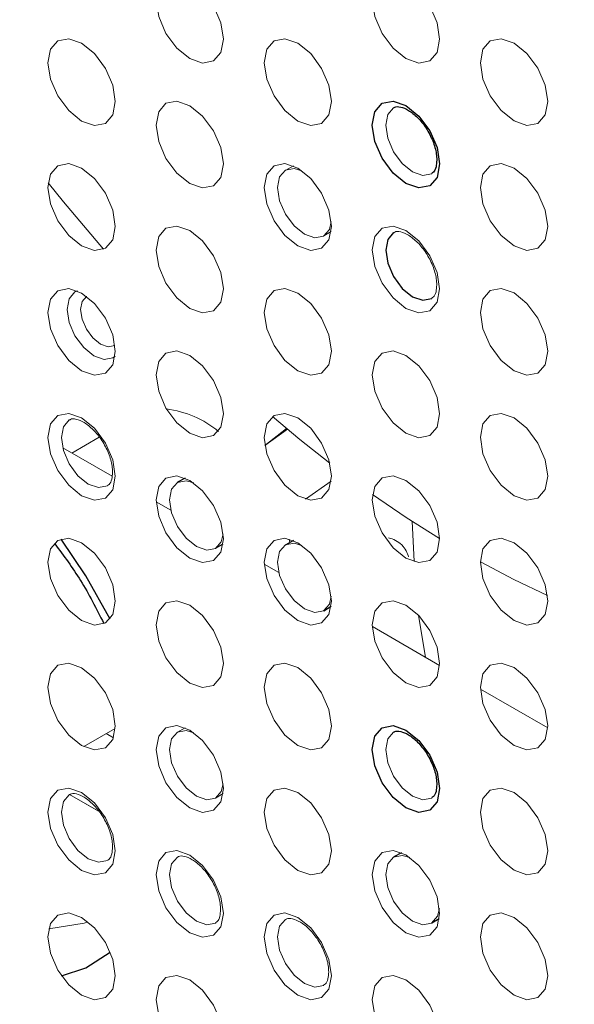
# Paper-space layout '_Isometric' of a CAD drawing. Header units: millimetres. Extents: x -1342 to 1339, y -551 to 2740.
# Tile 45 of 90: x 469 to 484, y 257 to 282. Entities that reach past the tile are written whole.
import ezdxf

# ---------------------------------------------------------------- set-up
doc = ezdxf.new("R2010")
doc.units = ezdxf.units.MM

psp = doc.layouts.new('_Isometric')

# ---------------------------------------------------------------- linework, layer by layer
at = {"color": 144, "linetype": 'Continuous', "lineweight": 18}
for p, q in [((476.165, 278.663), (475.965, 278.553)), ((476.961, 276.829), (477.156, 276.947)), ((475.419, 271.354), (475.986, 271.794)), ((475.42, 271.349), (476.011, 271.773)), ((471.087, 271.564), (470.372, 271.151)), ((470.13, 271.29), (471.422, 270.545)), ((477.156, 270.419), (476.481, 269.95)), ((472.575, 269.879), (472.959, 269.657)), ((479.273, 269.371), (479.323, 268.313)), ((476.054, 268.903), (476.077, 268.816)), ((475.403, 268.246), (475.787, 268.025)), ((479.439, 266.911), (479.624, 265.81)), ((478.232, 266.613), (479.991, 265.598)), ((481.06, 264.98), (482.82, 263.965)), ((470.679, 263.476), (471.505, 263.953)), ((473.337, 263.965), (473.137, 263.855)), ((471.27, 263.817), (471.458, 263.709)), ((470.307, 262.221), (471.08, 261.775)), ((470.312, 262.224), (471.07, 261.787)), ((474.132, 262.131), (474.327, 262.249))]:
    psp.add_line(p, q, dxfattribs=at)
at = {"color": 7, "linetype": 'Continuous', "lineweight": 25}
for p, q in [((473.337, 270.498), (473.137, 270.388)), ((476.165, 268.865), (475.965, 268.755)), ((474.132, 268.663), (474.327, 268.781)), ((476.961, 267.03), (477.156, 267.149)), ((478.994, 260.7), (478.793, 260.59)), ((479.789, 258.865), (479.984, 258.984))]:
    psp.add_line(p, q, dxfattribs=at)
at = {"color": 144, "linetype": 'Continuous', "lineweight": 18, "flags": 128}
for points in [[(474.335, 281.978), (474.268, 281.627), (474.077, 281.407), (473.792, 281.352), (473.455, 281.469), (473.117, 281.741), (472.832, 282.127), (472.641, 282.567), (472.574, 282.995), (472.641, 283.345), (472.832, 283.565), (473.117, 283.621), (473.455, 283.503), (473.792, 283.231), (474.077, 282.846), (474.268, 282.406), (474.335, 281.978)], [(479.992, 281.978), (479.925, 281.628), (479.734, 281.408), (479.448, 281.352), (479.111, 281.47), (478.774, 281.742), (478.489, 282.127), (478.298, 282.567), (478.231, 282.995), (478.298, 283.346), (478.489, 283.566), (478.774, 283.621), (479.111, 283.504), (479.448, 283.232), (479.734, 282.846), (479.925, 282.406), (479.992, 281.978)], [(471.507, 280.344), (471.44, 279.994), (471.249, 279.774), (470.963, 279.719), (470.626, 279.836), (470.289, 280.108), (470.003, 280.493), (469.812, 280.933), (469.745, 281.361), (469.812, 281.712), (470.003, 281.932), (470.289, 281.987), (470.626, 281.87), (470.963, 281.598), (471.249, 281.213), (471.44, 280.772), (471.507, 280.344)], [(477.164, 280.345), (477.097, 279.994), (476.906, 279.775), (476.62, 279.719), (476.283, 279.836), (475.946, 280.108), (475.66, 280.494), (475.469, 280.934), (475.402, 281.362), (475.469, 281.712), (475.66, 281.932), (475.946, 281.988), (476.283, 281.871), (476.62, 281.599), (476.906, 281.213), (477.097, 280.773), (477.164, 280.345)], [(482.821, 280.345), (482.754, 279.995), (482.563, 279.775), (482.277, 279.72), (481.94, 279.837), (481.603, 280.109), (481.317, 280.494), (481.126, 280.934), (481.059, 281.362), (481.126, 281.713), (481.317, 281.933), (481.603, 281.988), (481.94, 281.871), (482.277, 281.599), (482.563, 281.214), (482.754, 280.773), (482.821, 280.345)], [(474.335, 278.712), (474.268, 278.361), (474.077, 278.141), (473.792, 278.086), (473.455, 278.203), (473.117, 278.475), (472.832, 278.86), (472.641, 279.301), (472.574, 279.729), (472.641, 280.079), (472.832, 280.299), (473.117, 280.354), (473.455, 280.237), (473.792, 279.965), (474.077, 279.58), (474.268, 279.14), (474.335, 278.712)], [(478.79, 280.185), (478.787, 280.183), (478.635, 280.007), (478.581, 279.727), (478.635, 279.385), (478.787, 279.033), (479.016, 278.725), (479.285, 278.508), (479.555, 278.414), (479.783, 278.459), (479.792, 278.464)], [(471.507, 277.078), (471.44, 276.728), (471.249, 276.508), (470.963, 276.452), (470.626, 276.57), (470.289, 276.842), (470.003, 277.227), (469.812, 277.667), (469.745, 278.095), (469.812, 278.446), (470.003, 278.665), (470.289, 278.721), (470.626, 278.604), (470.963, 278.332), (471.249, 277.946), (471.44, 277.506), (471.507, 277.078)], [(477.164, 277.079), (477.097, 276.728), (476.906, 276.508), (476.62, 276.453), (476.283, 276.57), (475.946, 276.842), (475.66, 277.228), (475.469, 277.668), (475.402, 278.096), (475.469, 278.446), (475.66, 278.666), (475.946, 278.722), (476.283, 278.604), (476.62, 278.332), (476.906, 277.947), (477.097, 277.507), (477.164, 277.079)], [(482.821, 277.079), (482.754, 276.729), (482.563, 276.509), (482.277, 276.453), (481.94, 276.571), (481.603, 276.843), (481.317, 277.228), (481.126, 277.668), (481.059, 278.096), (481.126, 278.447), (481.317, 278.667), (481.603, 278.722), (481.94, 278.605), (482.277, 278.333), (482.563, 277.947), (482.754, 277.507), (482.821, 277.079)], [(476.389, 278.536), (476.187, 278.594), (475.959, 278.55), (475.806, 278.374), (475.753, 278.094), (475.806, 277.752), (475.959, 277.4), (476.187, 277.092), (476.457, 276.874), (476.726, 276.781), (476.954, 276.825), (477.107, 277.001), (477.157, 277.204)], [(471.199, 276.484), (470.152, 277.722), (469.752, 278.219)], [(474.335, 275.445), (474.268, 275.095), (474.077, 274.875), (473.792, 274.82), (473.455, 274.937), (473.117, 275.209), (472.832, 275.594), (472.641, 276.034), (472.574, 276.462), (472.641, 276.813), (472.832, 277.033), (473.117, 277.088), (473.455, 276.971), (473.792, 276.699), (474.077, 276.314), (474.268, 275.873), (474.335, 275.445)], [(479.992, 275.446), (479.925, 275.095), (479.734, 274.876), (479.448, 274.82), (479.111, 274.937), (478.774, 275.209), (478.489, 275.595), (478.298, 276.035), (478.231, 276.463), (478.298, 276.813), (478.489, 277.033), (478.774, 277.089), (479.111, 276.972), (479.448, 276.7), (479.734, 276.314), (479.925, 275.874), (479.992, 275.446)], [(471.507, 273.812), (471.44, 273.462), (471.249, 273.242), (470.963, 273.186), (470.626, 273.303), (470.289, 273.575), (470.003, 273.961), (469.812, 274.401), (469.745, 274.829), (469.812, 275.18), (470.003, 275.399), (470.289, 275.455), (470.626, 275.338), (470.963, 275.066), (471.249, 274.68), (471.44, 274.24), (471.507, 273.812)], [(470.246, 274.911), (470.299, 275.19), (470.451, 275.365), (470.515, 275.394)], [(477.164, 273.813), (477.097, 273.462), (476.906, 273.242), (476.62, 273.187), (476.283, 273.304), (475.946, 273.576), (475.66, 273.961), (475.469, 274.402), (475.402, 274.83), (475.469, 275.18), (475.66, 275.4), (475.946, 275.455), (476.283, 275.338), (476.62, 275.066), (476.906, 274.681), (477.097, 274.241), (477.164, 273.813)], [(482.821, 273.813), (482.754, 273.463), (482.563, 273.243), (482.277, 273.187), (481.94, 273.304), (481.603, 273.576), (481.317, 273.962), (481.126, 274.402), (481.059, 274.83), (481.126, 275.181), (481.317, 275.4), (481.603, 275.456), (481.94, 275.339), (482.277, 275.067), (482.563, 274.681), (482.754, 274.241), (482.821, 273.813)], [(470.755, 275.252), (470.75, 275.249), (470.636, 275.118), (470.596, 274.909), (470.636, 274.654), (470.75, 274.392), (470.92, 274.162), (471.121, 274), (471.322, 273.931), (471.492, 273.964), (471.497, 273.967)], [(471.5, 273.688), (471.443, 273.647), (471.216, 273.603), (470.947, 273.696), (470.679, 273.913), (470.451, 274.22), (470.299, 274.57), (470.246, 274.911)], [(474.335, 272.179), (474.268, 271.829), (474.077, 271.609), (473.792, 271.553), (473.455, 271.671), (473.117, 271.943), (472.832, 272.328), (472.641, 272.768), (472.574, 273.196), (472.641, 273.547), (472.832, 273.767), (473.117, 273.822), (473.455, 273.705), (473.792, 273.433), (474.077, 273.047), (474.268, 272.607), (474.335, 272.179)], [(479.992, 272.18), (479.925, 271.829), (479.734, 271.609), (479.448, 271.554), (479.111, 271.671), (478.774, 271.943), (478.489, 272.329), (478.298, 272.769), (478.231, 273.197), (478.298, 273.547), (478.489, 273.767), (478.774, 273.823), (479.111, 273.705), (479.448, 273.433), (479.734, 273.048), (479.925, 272.608), (479.992, 272.18)], [(471.507, 270.546), (471.44, 270.195), (471.249, 269.976), (470.963, 269.92), (470.626, 270.037), (470.289, 270.309), (470.003, 270.695), (469.812, 271.135), (469.745, 271.563), (469.812, 271.913), (470.003, 272.133), (470.289, 272.189), (470.626, 272.072), (470.963, 271.8), (471.249, 271.414), (471.44, 270.974), (471.507, 270.546)], [(477.164, 270.546), (477.097, 270.196), (476.906, 269.976), (476.62, 269.921), (476.283, 270.038), (475.946, 270.31), (475.66, 270.695), (475.469, 271.135), (475.402, 271.563), (475.469, 271.914), (475.66, 272.134), (475.946, 272.189), (476.283, 272.072), (476.62, 271.8), (476.906, 271.415), (477.097, 270.974), (477.164, 270.546)], [(482.821, 270.547), (482.754, 270.196), (482.563, 269.977), (482.277, 269.921), (481.94, 270.038), (481.603, 270.31), (481.317, 270.696), (481.126, 271.136), (481.059, 271.564), (481.126, 271.914), (481.317, 272.134), (481.603, 272.19), (481.94, 272.073), (482.277, 271.801), (482.563, 271.415), (482.754, 270.975), (482.821, 270.547)], [(470.305, 272.019), (470.302, 272.017), (470.149, 271.841), (470.096, 271.561), (470.149, 271.219), (470.302, 270.867), (470.53, 270.559), (470.8, 270.342), (471.069, 270.248), (471.298, 270.292), (471.306, 270.298)], [(477.12, 270.889), (476.334, 271.508), (475.616, 272.105)], [(474.335, 268.913), (474.268, 268.563), (474.077, 268.343), (473.792, 268.287), (473.455, 268.404), (473.117, 268.676), (472.832, 269.062), (472.641, 269.502), (472.574, 269.93), (472.641, 270.281), (472.832, 270.5), (473.117, 270.556), (473.455, 270.439), (473.792, 270.167), (474.077, 269.781), (474.268, 269.341), (474.335, 268.913)], [(473.56, 270.37), (473.359, 270.429), (473.13, 270.384), (472.978, 270.208), (472.924, 269.928), (472.978, 269.586), (473.13, 269.234), (473.359, 268.926), (473.628, 268.709), (473.898, 268.615), (474.126, 268.66), (474.279, 268.835), (474.329, 269.039)], [(479.992, 268.914), (479.925, 268.563), (479.734, 268.343), (479.448, 268.288), (479.111, 268.405), (478.774, 268.677), (478.489, 269.062), (478.298, 269.503), (478.231, 269.931), (478.298, 270.281), (478.489, 270.501), (478.774, 270.556), (479.111, 270.439), (479.448, 270.167), (479.734, 269.782), (479.925, 269.342), (479.992, 268.914)], [(479.992, 268.921), (479.12, 269.471), (478.239, 270.068)], [(471.507, 267.28), (471.44, 266.929), (471.249, 266.709), (470.963, 266.654), (470.626, 266.771), (470.289, 267.043), (470.003, 267.429), (469.812, 267.869), (469.745, 268.297), (469.812, 268.647), (470.003, 268.867), (470.289, 268.923), (470.626, 268.805), (470.963, 268.533), (471.249, 268.148), (471.44, 267.708), (471.507, 267.28)], [(477.164, 267.28), (477.097, 266.93), (476.906, 266.71), (476.62, 266.654), (476.283, 266.772), (475.946, 267.044), (475.66, 267.429), (475.469, 267.869), (475.402, 268.297), (475.469, 268.648), (475.66, 268.868), (475.946, 268.923), (476.283, 268.806), (476.62, 268.534), (476.906, 268.148), (477.097, 267.708), (477.164, 267.28)], [(482.821, 267.281), (482.754, 266.93), (482.563, 266.71), (482.277, 266.655), (481.94, 266.772), (481.603, 267.044), (481.317, 267.43), (481.126, 267.87), (481.059, 268.298), (481.126, 268.648), (481.317, 268.868), (481.603, 268.924), (481.94, 268.806), (482.277, 268.534), (482.563, 268.149), (482.754, 267.709), (482.821, 267.281)], [(476.389, 268.737), (476.187, 268.796), (475.959, 268.751), (475.806, 268.576), (475.753, 268.295), (475.806, 267.953), (475.959, 267.602), (476.187, 267.293), (476.457, 267.076), (476.726, 266.982), (476.954, 267.027), (477.107, 267.202), (477.157, 267.406)], [(482.812, 267.428), (481.931, 267.848), (481.059, 268.305)], [(474.335, 265.647), (474.268, 265.296), (474.077, 265.077), (473.792, 265.021), (473.455, 265.138), (473.117, 265.41), (472.832, 265.796), (472.641, 266.236), (472.574, 266.664), (472.641, 267.014), (472.832, 267.234), (473.117, 267.29), (473.455, 267.173), (473.792, 266.901), (474.077, 266.515), (474.268, 266.075), (474.335, 265.647)], [(479.992, 265.647), (479.925, 265.297), (479.734, 265.077), (479.448, 265.022), (479.111, 265.139), (478.774, 265.411), (478.489, 265.796), (478.298, 266.236), (478.231, 266.664), (478.298, 267.015), (478.489, 267.235), (478.774, 267.29), (479.111, 267.173), (479.448, 266.901), (479.734, 266.516), (479.925, 266.075), (479.992, 265.647)], [(471.507, 264.014), (471.44, 263.663), (471.249, 263.443), (470.963, 263.388), (470.626, 263.505), (470.289, 263.777), (470.003, 264.162), (469.812, 264.603), (469.745, 265.031), (469.812, 265.381), (470.003, 265.601), (470.289, 265.656), (470.626, 265.539), (470.963, 265.267), (471.249, 264.882), (471.44, 264.442), (471.507, 264.014)], [(477.164, 264.014), (477.097, 263.664), (476.906, 263.444), (476.62, 263.388), (476.283, 263.505), (475.946, 263.777), (475.66, 264.163), (475.469, 264.603), (475.402, 265.031), (475.469, 265.382), (475.66, 265.601), (475.946, 265.657), (476.283, 265.54), (476.62, 265.268), (476.906, 264.882), (477.097, 264.442), (477.164, 264.014)], [(482.821, 264.015), (482.754, 263.664), (482.563, 263.444), (482.277, 263.389), (481.94, 263.506), (481.603, 263.778), (481.317, 264.163), (481.126, 264.604), (481.059, 265.032), (481.126, 265.382), (481.317, 265.602), (481.603, 265.657), (481.94, 265.54), (482.277, 265.268), (482.563, 264.883), (482.754, 264.443), (482.821, 264.015)], [(474.335, 262.381), (474.268, 262.03), (474.077, 261.81), (473.792, 261.755), (473.455, 261.872), (473.117, 262.144), (472.832, 262.53), (472.641, 262.97), (472.574, 263.398), (472.641, 263.748), (472.832, 263.968), (473.117, 264.024), (473.455, 263.906), (473.792, 263.634), (474.077, 263.249), (474.268, 262.809), (474.335, 262.381)], [(473.56, 263.838), (473.359, 263.896), (473.13, 263.852), (472.978, 263.676), (472.924, 263.396), (472.978, 263.054), (473.13, 262.702), (473.359, 262.394), (473.628, 262.176), (473.898, 262.083), (474.126, 262.127), (474.279, 262.303), (474.329, 262.506)], [(478.79, 263.854), (478.787, 263.852), (478.635, 263.677), (478.581, 263.396), (478.635, 263.054), (478.787, 262.703), (479.016, 262.394), (479.285, 262.177), (479.555, 262.083), (479.783, 262.128), (479.792, 262.133)], [(471.507, 260.747), (471.44, 260.397), (471.249, 260.177), (470.963, 260.122), (470.626, 260.239), (470.289, 260.511), (470.003, 260.896), (469.812, 261.336), (469.745, 261.764), (469.812, 262.115), (470.003, 262.335), (470.289, 262.39), (470.626, 262.273), (470.963, 262.001), (471.249, 261.616), (471.44, 261.175), (471.507, 260.747)], [(470.305, 262.22), (470.302, 262.218), (470.149, 262.043), (470.096, 261.763), (470.149, 261.421), (470.302, 261.069), (470.53, 260.761), (470.8, 260.543), (471.069, 260.449), (471.298, 260.494), (471.306, 260.499)], [(477.164, 260.748), (477.097, 260.397), (476.906, 260.178), (476.62, 260.122), (476.283, 260.239), (475.946, 260.511), (475.66, 260.897), (475.469, 261.337), (475.402, 261.765), (475.469, 262.115), (475.66, 262.335), (475.946, 262.391), (476.283, 262.274), (476.62, 262.002), (476.906, 261.616), (477.097, 261.176), (477.164, 260.748)], [(482.821, 260.748), (482.754, 260.398), (482.563, 260.178), (482.277, 260.123), (481.94, 260.24), (481.603, 260.512), (481.317, 260.897), (481.126, 261.337), (481.059, 261.765), (481.126, 262.116), (481.317, 262.336), (481.603, 262.391), (481.94, 262.274), (482.277, 262.002), (482.563, 261.617), (482.754, 261.176), (482.821, 260.748)], [(474.335, 259.115), (474.268, 258.764), (474.077, 258.544), (473.792, 258.489), (473.455, 258.606), (473.117, 258.878), (472.832, 259.263), (472.641, 259.704), (472.574, 260.132), (472.641, 260.482), (472.832, 260.702), (473.117, 260.757), (473.455, 260.64), (473.792, 260.368), (474.077, 259.983), (474.268, 259.543), (474.335, 259.115)], [(479.992, 259.115), (479.925, 258.765), (479.734, 258.545), (479.448, 258.489), (479.111, 258.606), (478.774, 258.878), (478.489, 259.264), (478.298, 259.704), (478.231, 260.132), (478.298, 260.483), (478.489, 260.702), (478.774, 260.758), (479.111, 260.641), (479.448, 260.369), (479.734, 259.983), (479.925, 259.543), (479.992, 259.115)], [(479.217, 260.572), (479.016, 260.631), (478.787, 260.586), (478.635, 260.411), (478.581, 260.13), (478.635, 259.788), (478.787, 259.436), (479.016, 259.128), (479.285, 258.911), (479.555, 258.817), (479.783, 258.862), (479.936, 259.037), (479.986, 259.241)], [(473.133, 260.587), (473.13, 260.586), (472.978, 260.41), (472.924, 260.13), (472.978, 259.788), (473.13, 259.436), (473.359, 259.128), (473.628, 258.91), (473.898, 258.817), (474.126, 258.861), (474.135, 258.866)], [(471.507, 257.481), (471.44, 257.131), (471.249, 256.911), (470.963, 256.855), (470.626, 256.973), (470.289, 257.245), (470.003, 257.63), (469.812, 258.07), (469.745, 258.498), (469.812, 258.849), (470.003, 259.069), (470.289, 259.124), (470.626, 259.007), (470.963, 258.735), (471.249, 258.349), (471.44, 257.909), (471.507, 257.481)], [(477.164, 257.482), (477.097, 257.131), (476.906, 256.911), (476.62, 256.856), (476.283, 256.973), (475.946, 257.245), (475.66, 257.631), (475.469, 258.071), (475.402, 258.499), (475.469, 258.849), (475.66, 259.069), (475.946, 259.125), (476.283, 259.007), (476.62, 258.735), (476.906, 258.35), (477.097, 257.91), (477.164, 257.482)], [(482.821, 257.482), (482.754, 257.132), (482.563, 256.912), (482.277, 256.856), (481.94, 256.974), (481.603, 257.246), (481.317, 257.631), (481.126, 258.071), (481.059, 258.499), (481.126, 258.85), (481.317, 259.07), (481.603, 259.125), (481.94, 259.008), (482.277, 258.736), (482.563, 258.35), (482.754, 257.91), (482.821, 257.482)], [(470.788, 258.896), (470.692, 258.861), (469.767, 258.712)], [(475.962, 258.955), (475.959, 258.953), (475.806, 258.777), (475.753, 258.497), (475.806, 258.155), (475.959, 257.803), (476.187, 257.495), (476.457, 257.277), (476.726, 257.184), (476.954, 257.228), (476.963, 257.233)], [(474.335, 255.848), (474.268, 255.498), (474.077, 255.278), (473.792, 255.223), (473.455, 255.34), (473.117, 255.612), (472.832, 255.997), (472.641, 256.437), (472.574, 256.865), (472.641, 257.216), (472.832, 257.436), (473.117, 257.491), (473.455, 257.374), (473.792, 257.102), (474.077, 256.717), (474.268, 256.276), (474.335, 255.848)], [(479.992, 255.849), (479.925, 255.498), (479.734, 255.279), (479.448, 255.223), (479.111, 255.34), (478.774, 255.612), (478.489, 255.998), (478.298, 256.438), (478.231, 256.866), (478.298, 257.216), (478.489, 257.436), (478.774, 257.492), (479.111, 257.375), (479.448, 257.103), (479.734, 256.717), (479.925, 256.277), (479.992, 255.849)]]:
    psp.add_lwpolyline(points, dxfattribs=at)
at = {"color": 7, "linetype": 'Continuous', "lineweight": 25, "flags": 128}
for points in [[(479.992, 278.712), (479.925, 278.362), (479.734, 278.142), (479.448, 278.086), (479.111, 278.203), (478.774, 278.475), (478.489, 278.861), (478.298, 279.301), (478.231, 279.729), (478.298, 280.08), (478.489, 280.299), (478.774, 280.355), (479.111, 280.238), (479.448, 279.966), (479.734, 279.58), (479.925, 279.14), (479.992, 278.712)], [(478.79, 276.919), (478.787, 276.917), (478.635, 276.741), (478.581, 276.461), (478.635, 276.119), (478.787, 275.767), (479.016, 275.459), (479.285, 275.242), (479.555, 275.148), (479.783, 275.192), (479.792, 275.198)], [(471.368, 266.812), (470.735, 267.945), (470.088, 268.904)], [(479.992, 262.381), (479.925, 262.031), (479.734, 261.811), (479.448, 261.755), (479.111, 261.873), (478.774, 262.145), (478.489, 262.53), (478.298, 262.97), (478.231, 263.398), (478.298, 263.749), (478.489, 263.969), (478.774, 264.024), (479.111, 263.907), (479.448, 263.635), (479.734, 263.249), (479.925, 262.809), (479.992, 262.381)], [(470.097, 257.482), (470.735, 257.692), (471.373, 258.098)]]:
    psp.add_lwpolyline(points, dxfattribs=at)
at = {"color": 144, "linetype": 'Continuous', "lineweight": 18}
psp.add_arc((472.499, 269.65), 2.681, 50.4173, 82.6203, dxfattribs=at)
at = {"color": 7, "linetype": 'Continuous', "lineweight": 25}
for points, knots in [([(293.899, -11.39), (292.016, -14.792), (288.329, -21.453), (283.679, -31.633), (279.739, -41.603), (276.483, -51.35), (273.492, -62.003), (270.934, -73.458), (268.94, -85.573), (267.647, -96.978), (266.915, -107.63), (266.622, -117.497), (266.667, -127.015), (267.003, -136.053), (267.568, -144.479), (268.234, -151.714), (268.891, -157.545), (269.474, -162.097), (269.948, -165.491), (270.328, -168.055), (270.642, -170.093), (270.975, -172.18), (271.425, -174.887), (272.054, -178.484), (272.907, -183.065), (274.028, -188.661), (275.433, -195.143), (277.074, -202.118), (278.886, -209.258), (280.826, -216.388), (283.52, -225.677), (287.124, -237.089), (291.82, -250.566), (296.91, -263.954), (302.286, -277.03), (307.756, -289.441), (313.1, -300.859), (318.181, -311.165), (322.911, -320.343), (327.245, -328.441), (330.487, -334.304), (332.843, -338.48), (334.58, -341.523), (336.682, -345.157), (339.233, -349.495), (342.25, -354.53), (345.65, -360.08), (349.259, -365.837), (352.914, -371.535), (356.552, -377.081), (360.168, -382.476), (365.499, -390.264), (372.517, -400.16), (381.221, -411.854), (389.634, -422.649), (397.149, -431.881), (403.67, -439.603), (409.122, -445.867), (414.055, -451.383), (418.477, -456.206), (422.371, -460.36), (425.745, -463.888), (428.901, -467.133), (432.296, -470.565), (436.381, -474.61), (441.31, -479.367), (447.109, -484.791), (453.751, -490.774), (461.551, -497.495), (470.533, -504.818), (480.772, -512.599), (491.928, -520.385), (502.577, -527.075), (512.459, -532.634), (521.116, -537.004), (529.577, -540.762), (537.523, -543.81), (544.87, -546.189), (551.621, -547.979), (557.78, -549.261), (563.352, -550.116), (568.349, -550.621), (573.015, -550.863), (577.741, -550.874), (582.876, -550.595), (588.468, -549.917), (594.335, -548.748), (599.632, -547.23), (604.047, -545.626), (607.779, -544.045), (611.694, -542.134), (616.267, -539.551), (620.989, -536.418), (625.48, -532.954), (629.293, -529.632), (632.697, -526.348), (635.902, -522.957), (638.776, -519.633), (641.417, -516.336), (643.888, -513.038), (646.459, -509.357), (649.115, -505.263), (651.843, -500.725), (654.626, -495.714), (657.326, -490.439), (659.645, -485.537), (661.488, -481.391), (662.86, -478.153), (663.922, -475.552), (664.695, -473.605), (665.289, -472.075), (665.996, -470.228), (667.001, -467.531), (668.306, -463.883), (670.541, -457.336), (673.458, -447.979), (676.423, -437.171), (678.877, -427.258), (680.935, -418.198), (682.966, -408.414), (684.959, -397.859), (686.898, -386.495), (688.771, -374.285), (690.368, -362.617), (691.728, -351.627), (692.872, -341.515), (693.915, -331.393), (694.82, -321.746), (695.536, -313.425), (696.096, -306.433), (696.528, -300.697), (696.884, -295.731), (697.169, -291.554), (697.39, -288.181), (697.559, -285.536), (697.683, -283.533), (697.779, -281.966), (697.854, -280.714), (697.921, -279.601), (697.984, -278.518), (698.052, -277.358), (698.178, -275.151), (698.375, -271.619), (698.634, -266.712), (698.911, -261.127), (699.199, -254.913), (699.499, -247.886), (699.806, -239.963), (700.111, -231.113), (700.405, -221.295), (700.672, -210.563), (700.92, -198.75), (701.124, -185.944), (701.276, -172.107), (701.363, -157.592), (701.381, -142.419), (701.327, -126.613), (701.194, -109.822), (700.972, -92.024), (700.656, -73.199), (700.248, -53.736), (699.747, -33.658), (699.155, -12.991), (698.46, 8.645), (697.658, 31.26), (696.801, 53.476), (695.906, 75.191), (694.992, 96.207), (694.017, 117.603), (692.994, 139.165), (691.934, 160.772), (690.347, 192.182), (688.181, 233.383), (685.49, 282.813), (682.854, 330.522), (680.321, 376.389), (677.845, 421.863), (675.465, 466.84), (673.231, 510.968), (671.176, 554.16), (669.326, 596.339), (667.7, 637.692), (666.402, 675.895), (665.41, 710.978), (664.69, 742.981), (664.188, 774.244), (663.916, 804.732), (663.887, 834.412), (664.112, 863.25), (664.589, 890.482), (665.302, 916.123), (666.23, 940.193), (667.402, 963.465), (668.823, 985.919), (670.5, 1007.537), (672.216, 1025.936), (673.864, 1041.259), (675.338, 1053.611), (676.889, 1065.374), (678.481, 1076.377), (680.082, 1086.515), (681.756, 1096.298), (683.496, 1105.672), (685.288, 1114.585), (687.004, 1122.512), (688.68, 1129.762), (690.299, 1136.312), (691.837, 1142.14), (693.189, 1146.974), (694.332, 1150.865), (695.247, 1153.859), (695.917, 1155.986), (696.289, 1157.142), (696.452, 1157.645), (696.545, 1157.932), (696.744, 1158.542), (697.087, 1159.582), (697.648, 1161.259), (698.448, 1163.592), (699.488, 1166.52), (701.134, 1170.972), (703.537, 1177.058), (706.97, 1184.925), (710.531, 1192.216), (714.02, 1198.691), (717.058, 1203.911), (720.005, 1208.625), (722.639, 1212.588), (724.854, 1215.755), (726.618, 1218.183), (727.914, 1219.918), (728.926, 1221.245), (729.899, 1222.501), (731.091, 1224.014), (732.98, 1226.351), (734.907, 1228.673), (736.355, 1230.31), (736.787, 1230.798)], [0, 0, 0, 0, 0.004123, 0.008074, 0.011864, 0.015499, 0.018986, 0.023625, 0.027987, 0.032071, 0.035877, 0.0394, 0.042636, 0.046075, 0.0491, 0.051703, 0.053882, 0.055408, 0.056638, 0.057569, 0.058198, 0.058858, 0.059842, 0.061152, 0.062789, 0.06486, 0.067299, 0.069937, 0.072584, 0.075242, 0.077908, 0.083019, 0.088155, 0.093312, 0.09848, 0.103414, 0.107951, 0.112086, 0.115814, 0.119093, 0.121995, 0.12304, 0.124264, 0.125773, 0.127567, 0.12969, 0.132101, 0.134581, 0.137011, 0.139391, 0.141721, 0.144, 0.149541, 0.154756, 0.159645, 0.16421, 0.167496, 0.170451, 0.173082, 0.175395, 0.177431, 0.179152, 0.180598, 0.182254, 0.184295, 0.186719, 0.189545, 0.192741, 0.19622, 0.200482, 0.20504, 0.209861, 0.214908, 0.218383, 0.221921, 0.225254, 0.228307, 0.231099, 0.233645, 0.235962, 0.238058, 0.239942, 0.241623, 0.243368, 0.245338, 0.247537, 0.249909, 0.252372, 0.254034, 0.255581, 0.257358, 0.259406, 0.262104, 0.264477, 0.266612, 0.268591, 0.270603, 0.272688, 0.27434, 0.276154, 0.278143, 0.280315, 0.282678, 0.285245, 0.288023, 0.290666, 0.292556, 0.294141, 0.295407, 0.296345, 0.296967, 0.297626, 0.299025, 0.30087, 0.302875, 0.308389, 0.314113, 0.317981, 0.322127, 0.326581, 0.331356, 0.336467, 0.341928, 0.347755, 0.352059, 0.356554, 0.36117, 0.365445, 0.369278, 0.372119, 0.374629, 0.376801, 0.378625, 0.380098, 0.381214, 0.382085, 0.382718, 0.383264, 0.383722, 0.384174, 0.38468, 0.385241, 0.387066, 0.389312, 0.391678, 0.394391, 0.397457, 0.400884, 0.404762, 0.409032, 0.413705, 0.41879, 0.424297, 0.430237, 0.436619, 0.442971, 0.449724, 0.456886, 0.464464, 0.472467, 0.480899, 0.489249, 0.497991, 0.507127, 0.516661, 0.526593, 0.535175, 0.544033, 0.553043, 0.562064, 0.57109, 0.580117, 0.601363, 0.622513, 0.641603, 0.660516, 0.679206, 0.697632, 0.715755, 0.733222, 0.750326, 0.767035, 0.783319, 0.796437, 0.80923, 0.821685, 0.833788, 0.845527, 0.856891, 0.867869, 0.877584, 0.886961, 0.895992, 0.904672, 0.912996, 0.920961, 0.925841, 0.930572, 0.935097, 0.939273, 0.943111, 0.946629, 0.950385, 0.953743, 0.956728, 0.95936, 0.96195, 0.964141, 0.965959, 0.967424, 0.968552, 0.969355, 0.96984, 0.969866, 0.969927, 0.970166, 0.970561, 0.971109, 0.972075, 0.97322, 0.974452, 0.977168, 0.980211, 0.983581, 0.98577, 0.988012, 0.989997, 0.991696, 0.993106, 0.994153, 0.994937, 0.995453, 0.995969, 0.996671, 0.997561, 0.999273, 1, 1, 1, 1]), ([(478.794, 280.179), (478.802, 280.186), (478.838, 280.218), (478.951, 280.217), (479.177, 280.13), (479.42, 279.938), (479.65, 279.654), (479.825, 279.316), (479.909, 279.02), (479.916, 278.868), (479.919, 278.814)], [0, 0, 0, 0, 0.043075, 0.199558, 0.33368, 0.475174, 0.620289, 0.769412, 0.918571, 1, 1, 1, 1]), ([(479.919, 278.814), (479.914, 278.751), (479.904, 278.608), (479.846, 278.499), (479.802, 278.479), (479.786, 278.471)], [0, 0, 0, 0, 0.335488, 0.760573, 1, 1, 1, 1]), ([(469.927, 268.777), (470.158, 268.465), (470.641, 267.813), (471.011, 267.08), (471.204, 266.698)], [0, 0, 0, 0, 0.479578, 1, 1, 1, 1]), ([(478.794, 263.848), (478.802, 263.855), (478.838, 263.887), (478.951, 263.886), (479.177, 263.8), (479.42, 263.607), (479.65, 263.323), (479.825, 262.986), (479.909, 262.689), (479.916, 262.537), (479.919, 262.483)], [0, 0, 0, 0, 0.043075, 0.1995578, 0.3336796, 0.4751743, 0.6202887, 0.7694117, 0.9185714, 1, 1, 1, 1]), ([(479.919, 262.483), (479.914, 262.42), (479.904, 262.277), (479.846, 262.168), (479.802, 262.148), (479.786, 262.141)], [0, 0, 0, 0, 0.3354883, 0.7605726, 1, 1, 1, 1])]:
    psp.add_open_spline(points, degree=3, knots=knots, dxfattribs=at)
at = {"color": 144, "linetype": 'Continuous', "lineweight": 18}
for points, knots in [([(478.794, 276.913), (478.802, 276.92), (478.838, 276.952), (478.951, 276.951), (479.177, 276.864), (479.42, 276.671), (479.65, 276.388), (479.825, 276.05), (479.909, 275.754), (479.916, 275.602), (479.919, 275.548)], [0, 0, 0, 0, 0.043075, 0.1995578, 0.3336796, 0.4751743, 0.6202887, 0.7694117, 0.9185714, 1, 1, 1, 1]), ([(479.919, 275.548), (479.914, 275.485), (479.904, 275.342), (479.846, 275.233), (479.802, 275.213), (479.786, 275.205)], [0, 0, 0, 0, 0.3354883, 0.7605726, 1, 1, 1, 1]), ([(470.309, 272.013), (470.317, 272.02), (470.353, 272.052), (470.466, 272.051), (470.692, 271.964), (470.935, 271.771), (471.164, 271.488), (471.34, 271.15), (471.424, 270.854), (471.431, 270.702), (471.434, 270.648)], [0, 0, 0, 0, 0.043075, 0.1995578, 0.3336796, 0.4751743, 0.6202887, 0.7694117, 0.9185714, 1, 1, 1, 1]), ([(471.434, 270.648), (471.429, 270.585), (471.418, 270.442), (471.361, 270.333), (471.317, 270.313), (471.301, 270.305)], [0, 0, 0, 0, 0.3354883, 0.7605726, 1, 1, 1, 1]), ([(478.658, 268.931), (478.72, 268.92), (478.781, 268.899), (478.899, 268.837), (478.953, 268.796), (479.095, 268.655), (479.158, 268.537), (479.175, 268.439)], [0, 0, 0, 0, 0.25, 0.25, 0.5, 0.5, 1, 1, 1, 1]), ([(470.309, 262.214), (470.317, 262.221), (470.353, 262.253), (470.466, 262.253), (470.692, 262.166), (470.935, 261.973), (471.164, 261.689), (471.34, 261.352), (471.424, 261.055), (471.431, 260.903), (471.434, 260.849)], [0, 0, 0, 0, 0.043075, 0.199558, 0.33368, 0.475174, 0.620289, 0.769412, 0.918571, 1, 1, 1, 1]), ([(471.434, 260.849), (471.429, 260.786), (471.418, 260.643), (471.361, 260.534), (471.317, 260.514), (471.301, 260.507)], [0, 0, 0, 0, 0.335488, 0.760573, 1, 1, 1, 1]), ([(473.137, 260.581), (473.145, 260.588), (473.182, 260.62), (473.294, 260.62), (473.52, 260.533), (473.763, 260.34), (473.993, 260.057), (474.168, 259.719), (474.252, 259.422), (474.26, 259.27), (474.262, 259.217)], [0, 0, 0, 0, 0.043075, 0.199558, 0.33368, 0.475174, 0.620289, 0.769412, 0.918571, 1, 1, 1, 1]), ([(474.262, 259.217), (474.257, 259.153), (474.247, 259.01), (474.189, 258.902), (474.145, 258.881), (474.129, 258.874)], [0, 0, 0, 0, 0.335488, 0.760573, 1, 1, 1, 1]), ([(475.966, 258.949), (475.974, 258.955), (476.01, 258.988), (476.123, 258.987), (476.349, 258.9), (476.592, 258.707), (476.821, 258.424), (476.997, 258.086), (477.081, 257.789), (477.088, 257.637), (477.091, 257.584)], [0, 0, 0, 0, 0.043075, 0.199558, 0.33368, 0.475174, 0.620289, 0.769412, 0.918571, 1, 1, 1, 1]), ([(477.091, 257.584), (477.086, 257.521), (477.075, 257.378), (477.018, 257.269), (476.974, 257.248), (476.958, 257.241)], [0, 0, 0, 0, 0.335488, 0.760573, 1, 1, 1, 1])]:
    psp.add_open_spline(points, degree=3, knots=knots, dxfattribs=at)

doc.saveas('drawing.dxf')
